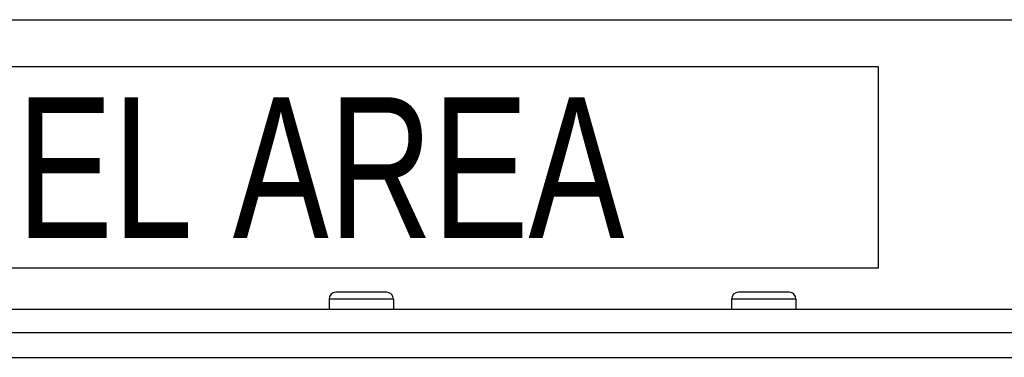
# Model space of a CAD drawing. Extents: x 0 to 594, y 0 to 420.
# Tile 22 of 101: x 90 to 115, y 270 to 278. Entities that reach past the tile are written whole.
import ezdxf

# ---------------------------------------------------------------- set-up
doc = ezdxf.new("R2010")
doc.units = 0
doc.header["$LTSCALE"] = 32.67
doc.layers.get('0').update_dxf_attribs({"linetype": 'CONTINUOUS'})
doc.styles.add('TEXTSTYLE_1', font='txt', dxfattribs={"width": 0.8})

msp = doc.modelspace()

# ---------------------------------------------------------------- linework, layer by layer
at = {"color": 7, "linetype": 'CONTINUOUS'}
for p, q in [((70.542, 278.353), (122.842, 278.353)), ((111.692, 277.178), (81.692, 277.178)), ((111.692, 272.178), (111.692, 277.178)), ((81.692, 272.178), (111.692, 272.178)), ((99.472, 271.573), (98.212, 271.573)), ((109.472, 271.573), (108.212, 271.573)), ((98.042, 271.403), (98.042, 271.153)), ((99.642, 271.403), (99.642, 271.153)), ((108.042, 271.403), (108.042, 271.153)), ((109.642, 271.403), (109.642, 271.153)), ((68.102, 271.153), (126.481, 271.153)), ((83.858, 269.953), (127.092, 269.953))]:
    msp.add_line(p, q, dxfattribs=at)
at = {"color": 9, "linetype": 'CONTINUOUS'}
for p, q in [((99.642, 271.403), (98.042, 271.403)), ((109.642, 271.403), (108.042, 271.403)), ((127.081, 270.564), (83.792, 270.564))]:
    msp.add_line(p, q, dxfattribs=at)
at = {"color": 7, "linetype": 'CONTINUOUS'}
for centre, start, end in [((98.212, 271.403), 90, 180), ((99.472, 271.403), 0, 90), ((108.212, 271.403), 90, 180), ((109.472, 271.403), 0, 90)]:
    msp.add_arc(centre, 0.17, start, end, dxfattribs=at)

# ---------------------------------------------------------------- texts
at = {"color": 5, "linetype": 'CONTINUOUS', "style": 'TEXTSTYLE_1', "width": 0.763333}
msp.add_text('LABEL AREA', height=3.5, dxfattribs=at).set_placement((83.534, 272.923))

doc.saveas('drawing.dxf')
